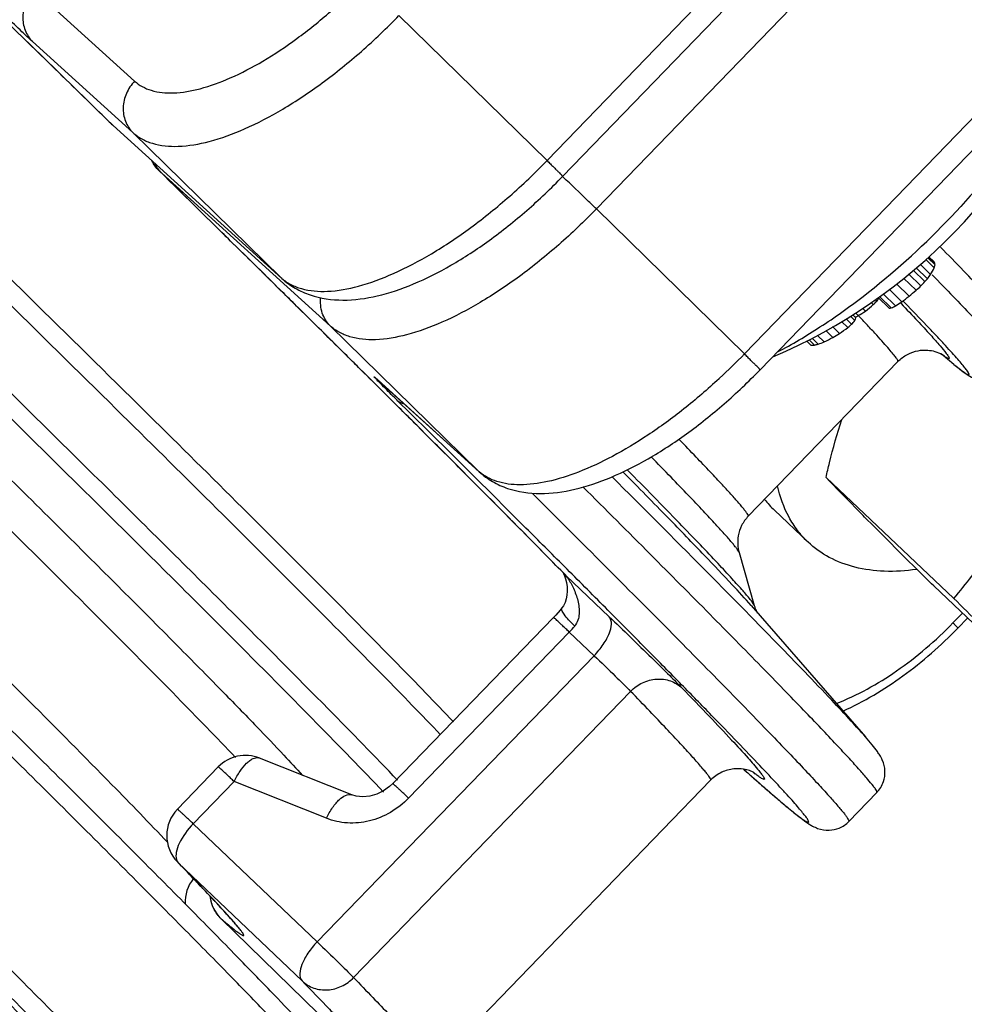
# Model space of a CAD drawing. Header units: millimetres. Extents: x 17 to 597, y 16 to 406.
# Tile 22 of 60: x 111 to 132, y 80 to 103. Entities that reach past the tile are written whole.
import ezdxf

# ---------------------------------------------------------------- set-up
doc = ezdxf.new("R2010")
doc.units = ezdxf.units.MM
doc.header["$LTSCALE"] = 32.67
doc.layers.get('0').update_dxf_attribs({"linetype": 'CONTINUOUS'})
doc.layers.add('AXES', color=7, linetype='CONTINUOUS')
doc.layers.add('ROUNDS', color=7, linetype='CONTINUOUS')

msp = doc.modelspace()

# ---------------------------------------------------------------- linework, layer by layer
at = {"color": 7, "linetype": 'Continuous'}
for p, q in [((131.110581, 97.124406), (131.301282, 96.937498)), ((131.153944, 97.165938), (131.318046, 97.0051)), ((131.171052, 97.182322), (131.316855, 97.039418)), ((131.17901, 97.189945), (131.297113, 97.074191)), ((130.825478, 96.885013), (131.08984, 96.625909)), ((130.891862, 96.93944), (131.145574, 96.690774)), ((130.986514, 97.017042), (131.219615, 96.788577)), ((130.606626, 96.705583), (130.889158, 96.428671)), ((130.720977, 96.799336), (130.99727, 96.528538)), ((130.284298, 96.444877), (130.565241, 96.169521)), ((130.44431, 96.572504), (130.729179, 96.2933)), ((129.962719, 96.221134), (129.999218, 96.185361)), ((130.02993, 96.267897), (130.28268, 96.020175)), ((130.045378, 96.248638), (130.0471, 96.251069)), ((130.045378, 96.248638), (130.047112, 96.251053)), ((130.061667, 96.289979), (130.327694, 96.029243)), ((130.144923, 96.347905), (130.422926, 96.07543)), ((129.677883, 96.022957), (129.743589, 95.958558)), ((129.867683, 96.155012), (129.919512, 96.104214)), ((129.300668, 95.78192), (129.427607, 95.657506)), ((129.40306, 95.841285), (129.500784, 95.745505)), ((129.454546, 95.871136), (129.523292, 95.803757)), ((129.520032, 95.91313), (129.578868, 95.855464)), ((128.994655, 95.6045), (129.15279, 95.449509)), ((129.198567, 95.722724), (129.340794, 95.583326)), ((128.535247, 95.341014), (128.670235, 95.208711)), ((128.655479, 95.407852), (128.806336, 95.259996)), ((128.841938, 95.515958), (129.001294, 95.359772)), ((128.40824, 95.281723), (128.507017, 95.184911)), ((128.462493, 95.30705), (128.584715, 95.187258)), ((130.477109, 94.813785), (127.085057, 91.306705)), ((128.847514, 92.185799), (131.744168, 89.442055)), ((128.439849, 90.720374), (127.678, 91.442006)), ((126.877163, 90.48624), (127.221881, 89.28135)), ((131.289565, 89.72548), (134.186219, 86.981736)), ((127.149657, 89.280992), (129.741825, 86.301712)), ((126.232776, 85.322826), (119.955602, 78.832785)), ((130.000619, 85.043507), (129.365278, 84.386621))]:
    msp.add_line(p, q, dxfattribs=at)
for centre, radius, start, end in [((122.709317, 106.510682), 12.599, 293.0481662, 338.9072337), ((129.304524, 97.935647), 2.23234, 329.0799075, 333.440211), ((129.559381, 96.064585), 2.009731, 29.0161817, 30.156177), ((129.994012, 97.297553), 1.355948, 344.6011033, 347.5445094), ((130.202677, 96.983594), 1.115576, 1.1046118, 2.8683144), ((127.69397, 99.600149), 4.514203, 318.7868119, 319.8722853), ((128.376866, 98.863738), 3.519591, 321.8741298, 323.8711497), ((124.612987, 103.331433), 9.32944, 312.2779232, 313.1818176), ((126.826417, 100.58641), 5.819136, 315.7866191, 317.1094894), ((125.587364, 99.452263), 5.489726, 323.4806879, 324.2981591), ((122.670765, 106.795731), 13.23779, 306.609577, 307.4986787), ((123.094834, 105.477631), 11.942996, 309.7345722, 310.7399698), ((122.176052, 105.277728), 12.004771, 309.0779738, 310.1680684), ((123.585955, 102.404959), 8.933831, 315.1488036, 315.8782897), ((130.088713, 97.099356), 1.096474, 280.1892827, 282.5889183), ((128.969471, 98.950992), 3.222016, 294.9321302, 296.8143532), ((125.400652, 103.826442), 9.235877, 302.9412532, 303.9996464), ((127.769239, 96.448031), 1.868633, 337.9164904, 339.8314061), ((123.175699, 107.462341), 13.255948, 298.5431975, 298.713703), ((123.184171, 107.446875), 13.238313, 298.713703, 298.8844432), ((122.218264, 107.799183), 14.029644, 301.64445, 302.438052), ((122.511251, 104.979376), 11.615869, 304.8733517, 306.0116253), ((123.879846, 102.062224), 8.473374, 310.1269418, 310.8990816), ((126.17119, 98.439841), 4.283181, 319.4888957, 321.0199169), ((122.661038, 107.508088), 13.703301, 296.6445271, 297.560241), ((122.037676, 107.28862), 13.812654, 300.274794, 301.0051875), ((128.435448, 98.840438), 3.656228, 271.1216022, 272.3397686), ((126.990513, 101.723552), 6.727898, 283.7068248, 284.4576957), ((125.148664, 104.760621), 10.180395, 290.2377789, 291.0563438), ((129.193649, 93.040744), 2.202982, 217.8574773, 226.5238122), ((115.173967, 82.559503), 0.852042, 141.34707, 182.9593421)]:
    msp.add_arc(centre, radius, start, end, dxfattribs=at)
for points, knots in [([(117.6441, 79.026831), (117.554693, 79.143578), (117.306952, 79.425657), (116.84121, 79.930631), (116.195631, 80.606801), (115.372837, 81.453688), (114.378328, 82.464221), (112.738618, 84.115224), (110.336372, 86.507706), (107.093025, 89.708512), (103.461048, 93.267086), (99.571845, 97.054576), (95.566192, 100.933736), (91.589181, 104.764035), (88.356129, 107.859836), (85.891495, 110.20785), (84.175871, 111.836242), (82.570711, 113.353426), (81.090568, 114.745665), (79.74885, 116.000386), (78.557638, 117.106323), (77.662963, 117.92923), (77.029888, 118.505542), (76.620539, 118.875151), (76.255541, 119.201375), (75.93548, 119.483707), (75.660613, 119.721902), (75.430573, 119.916352), (75.242965, 120.068757), (75.109052, 120.170704), (75.010952, 120.236233), (74.915575, 120.289869), (74.780645, 120.331629), (74.589377, 120.319481), (74.466172, 120.247496), (74.411704, 120.191181)], [0, 0, 0, 0, 0.007357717, 0.018762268, 0.034382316, 0.054128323, 0.077844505, 0.105323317, 0.170556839, 0.247484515, 0.333326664, 0.42497646, 0.519114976, 0.61233257, 0.701253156, 0.743086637, 0.782657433, 0.819607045, 0.85360115, 0.884331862, 0.911522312, 0.934931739, 0.94515381, 0.954358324, 0.962527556, 0.9696481, 0.975712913, 0.98072623, 0.984718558, 0.987807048, 0.989142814, 0.990618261, 0.993275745, 0.996079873, 1, 1, 1, 1]), ([(117.336884, 89.779234), (115.931353, 91.191729), (112.759944, 94.339307), (105.660631, 101.301682), (99.945774, 106.829799), (95.99339, 110.619107)], [0, 0, 0, 0, 0.200395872, 0.449351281, 1, 1, 1, 1]), ([(134.37347, 101.881092), (134.217071, 101.55061), (133.853465, 100.880647), (132.967388, 99.54293), (132.164604, 98.59303), (131.578819, 97.987381)], [0, 0, 0, 0, 0.228034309, 0.4744872, 1, 1, 1, 1]), ([(127.749259, 95.032247), (128.078708, 95.204535), (128.743725, 95.598558), (130.061221, 96.539708), (130.990366, 97.378973), (131.578819, 97.987381)], [0, 0, 0, 0, 0.229779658, 0.476863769, 1, 1, 1, 1]), ([(128.847514, 92.185799), (128.873021, 92.297283), (128.978075, 92.739226), (129.099772, 93.177366), (129.203252, 93.501135)], [0, 0, 0, 0, 0.251756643, 1, 1, 1, 1]), ([(128.43973, 90.720495), (128.354223, 90.80151), (128.194771, 90.97934), (127.929188, 91.392462), (127.803464, 91.749369), (127.749454, 91.995524)], [0, 0, 0, 0, 0.240595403, 0.485255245, 1, 1, 1, 1]), ([(129.796357, 91.213454), (129.699222, 91.311315), (129.380754, 91.633284), (129.064699, 91.957666), (128.847514, 92.185799)], [0, 0, 0, 0, 0.304469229, 1, 1, 1, 1]), ([(131.744168, 89.442055), (132.024194, 89.771337), (132.564035, 90.474595), (133.003989, 91.245884), (133.199316, 91.653618)], [0, 0, 0, 0, 0.488774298, 1, 1, 1, 1]), ([(131.289565, 89.72548), (131.15201, 89.861628), (130.6529, 90.356236), (130.155025, 90.852103), (129.796357, 91.213454)], [0, 0, 0, 0, 0.27543351, 1, 1, 1, 1]), ([(130.901247, 90.100203), (130.659186, 90.066014), (130.189159, 90.035906), (129.514185, 90.122866), (128.918616, 90.344926), (128.583679, 90.58411), (128.43973, 90.720495)], [0, 0, 0, 0, 0.279719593, 0.535759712, 0.773103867, 1, 1, 1, 1]), ([(120.401578, 86.643007), (119.984042, 87.086217), (118.966306, 88.135534), (117.938403, 89.174735), (117.336884, 89.779234)], [0, 0, 0, 0, 0.416577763, 1, 1, 1, 1]), ([(133.237376, 87.954081), (133.128118, 88.064158), (132.632138, 88.561909), (132.13335, 89.056853), (131.744168, 89.442055)], [0, 0, 0, 0, 0.220720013, 1, 1, 1, 1])]:
    msp.add_open_spline(points, degree=3, knots=knots, dxfattribs=at)
at = {"color": 9, "linetype": 'Continuous'}
for points, knots in [([(117.610756, 78.468292), (117.57549, 78.514343), (117.487245, 78.620991), (117.246359, 78.895852), (116.823867, 79.351789), (116.17576, 80.031609), (115.345805, 80.885567), (114.341679, 81.906061), (112.684812, 83.5744), (110.256673, 85.992851), (106.977552, 89.229151), (103.304456, 92.828244), (99.3699, 96.660159), (95.315821, 100.586509), (91.28854, 104.465562), (88.013002, 107.602381), (85.514448, 109.98303), (83.773863, 111.635376), (82.144329, 113.17589), (80.640593, 114.59065), (79.276275, 115.866885), (78.063729, 116.993068), (77.152226, 117.831902), (76.506652, 118.420031), (76.088854, 118.79762), (75.716239, 119.131054), (75.38965, 119.419597), (75.109877, 119.662607), (74.87748, 119.859643), (74.693338, 120.010234), (74.56884, 120.105829), (74.493775, 120.157897), (74.45513, 120.180545), (74.431257, 120.19256), (74.414825, 120.194411), (74.411703, 120.191182)], [0, 0, 0, 0, 0.00289633, 0.006908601, 0.018249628, 0.033929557, 0.053809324, 0.077710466, 0.105417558, 0.171216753, 0.248834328, 0.33547003, 0.427997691, 0.523078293, 0.617280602, 0.70720511, 0.749539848, 0.789606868, 0.827043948, 0.861512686, 0.89270158, 0.92032888, 0.944145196, 0.954555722, 0.963935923, 0.972264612, 0.979523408, 0.985696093, 0.990769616, 0.994733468, 0.997581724, 0.998587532, 0.999316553, 0.999775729, 1, 1, 1, 1]), ([(115.219452, 75.995895), (115.184185, 76.041946), (115.09594, 76.148595), (114.855054, 76.423456), (114.432562, 76.879393), (113.784456, 77.559213), (112.9545, 78.41317), (111.950375, 79.433665), (110.293507, 81.102003), (107.865368, 83.520455), (104.586247, 86.756755), (100.913152, 90.355848), (96.978595, 94.187762), (92.924516, 98.114112), (88.897235, 101.993165), (85.621698, 105.129984), (83.123144, 107.510634), (81.382558, 109.162979), (79.753024, 110.703494), (78.249288, 112.118254), (76.88497, 113.394488), (75.672424, 114.520671), (74.760922, 115.359505), (74.115347, 115.947635), (73.69755, 116.325224), (73.324935, 116.658657), (72.998345, 116.9472), (72.718572, 117.190211), (72.486175, 117.387247), (72.302033, 117.537838), (72.177535, 117.633432), (72.102471, 117.685501), (72.063825, 117.708149), (72.039953, 117.720163), (72.02352, 117.722015), (72.020399, 117.718786)], [0, 0, 0, 0, 0.00289633, 0.006908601, 0.018249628, 0.033929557, 0.053809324, 0.077710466, 0.105417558, 0.171216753, 0.248834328, 0.33547003, 0.427997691, 0.523078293, 0.617280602, 0.70720511, 0.749539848, 0.789606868, 0.827043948, 0.861512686, 0.89270158, 0.92032888, 0.944145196, 0.954555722, 0.963935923, 0.972264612, 0.979523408, 0.985696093, 0.990769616, 0.994733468, 0.997581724, 0.998587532, 0.999316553, 0.999775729, 1, 1, 1, 1]), ([(114.612492, 75.983942), (114.532716, 76.088113), (114.304706, 76.347582), (113.871758, 76.818308), (113.263335, 77.456639), (112.486122, 78.258028), (111.545734, 79.214992), (109.993279, 80.780316), (107.714618, 83.052506), (104.630462, 86.099705), (101.162904, 89.501006), (97.429978, 93.140533), (93.558718, 96.894269), (89.680941, 100.634375), (85.928722, 104.233514), (82.429868, 107.569161), (79.725192, 110.129051), (77.775873, 111.960134), (76.507061, 113.144924), (75.382114, 114.187689), (74.410631, 115.079528), (73.601086, 115.813098), (72.960255, 116.381931), (72.533227, 116.749632), (72.27833, 116.955875), (72.180572, 117.029996), (72.138674, 117.058914)], [0, 0, 0, 0, 0.006660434, 0.01751355, 0.032474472, 0.05141827, 0.074184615, 0.100580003, 0.163329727, 0.23753298, 0.320664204, 0.409893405, 0.502182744, 0.594390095, 0.683376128, 0.766111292, 0.839779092, 0.872414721, 0.9018723, 0.927900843, 0.950278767, 0.968815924, 0.983355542, 0.993776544, 0.997415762, 1, 1, 1, 1]), ([(75.298922, 114.014466), (75.402568, 113.93497), (75.654739, 113.724431), (76.100873, 113.335909), (76.687683, 112.810237), (77.410621, 112.152098), (78.26354, 111.366447), (79.641908, 110.085801), (81.628031, 108.221164), (84.278756, 105.710394), (87.225015, 102.900037), (90.37098, 99.881419), (93.614311, 96.752619), (96.849554, 93.615351), (99.971534, 90.571621), (102.87881, 87.720446), (105.476904, 85.154567), (107.40706, 83.231383), (108.733257, 81.896179), (109.547161, 81.069679), (110.229304, 80.368827), (110.774523, 79.799599), (111.177993, 79.366386), (111.397015, 79.121182), (111.480029, 79.020148)], [0, 0, 0, 0, 0.007783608, 0.019565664, 0.035255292, 0.054726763, 0.077822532, 0.10435511, 0.166841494, 0.240156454, 0.321917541, 0.409467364, 0.499960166, 0.590454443, 0.678008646, 0.759776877, 0.833101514, 0.895599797, 0.922139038, 0.945241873, 0.964720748, 0.980418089, 0.992207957, 1, 1, 1, 1]), ([(117.047788, 89.474637), (115.62603, 90.901313), (112.437178, 94.06407), (105.335666, 101.026302), (99.635154, 106.54043), (95.698642, 110.315065)], [0, 0, 0, 0, 0.202527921, 0.451605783, 1, 1, 1, 1]), ([(119.137747, 85.319443), (118.619742, 85.862667), (117.370696, 87.1404), (115.204361, 89.317765), (112.501948, 92.001375), (108.127812, 96.308721), (102.155864, 102.129381), (97.224602, 106.886278), (94.709077, 109.298348)], [0, 0, 0, 0, 0.065781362, 0.156582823, 0.269174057, 0.399544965, 0.694576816, 1, 1, 1, 1]), ([(118.818828, 85.050775), (118.324062, 85.573123), (117.112448, 86.815823), (114.990718, 88.95166), (112.310799, 91.614983), (109.171921, 94.707564), (105.689555, 98.114715), (100.745448, 102.923061), (96.96506, 106.569648), (94.430085, 109.000153)], [0, 0, 0, 0, 0.063142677, 0.152310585, 0.264216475, 0.39472933, 0.539029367, 0.691786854, 1, 1, 1, 1]), ([(93.906399, 108.141038), (96.442425, 105.711224), (100.217127, 102.070127), (105.130362, 97.287855), (108.532096, 93.954321), (111.514019, 91.00819), (113.670452, 88.854837), (115.084943, 87.42198), (115.887233, 86.598901), (116.501222, 85.956172), (116.843992, 85.586118), (116.980849, 85.430917)], [0, 0, 0, 0, 0.325421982, 0.485936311, 0.635279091, 0.766718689, 0.874331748, 0.917640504, 0.9532725, 0.980827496, 1, 1, 1, 1]), ([(93.757601, 107.152443), (96.016893, 104.986565), (99.386783, 101.736222), (103.794165, 97.450042), (106.898457, 94.412822), (109.694339, 91.658066), (112.077666, 89.289254), (113.959027, 87.394839), (115.030873, 86.294919), (115.466839, 85.83391)], [0, 0, 0, 0, 0.308575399, 0.461610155, 0.60614171, 0.736763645, 0.848590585, 0.937441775, 1, 1, 1, 1]), ([(91.909832, 105.536105), (94.227348, 103.315031), (97.683592, 99.981693), (102.200183, 95.588808), (105.371605, 92.485025), (108.211364, 89.685448), (110.608224, 87.300988), (112.467172, 85.425164), (113.511604, 84.349696), (113.926295, 83.906438)], [0, 0, 0, 0, 0.312000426, 0.466709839, 0.612392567, 0.743309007, 0.85430216, 0.941001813, 1, 1, 1, 1]), ([(120.112273, 86.35164), (119.681678, 86.802994), (118.663765, 87.847605), (117.636977, 88.88341), (117.047788, 89.474637)], [0, 0, 0, 0, 0.427707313, 1, 1, 1, 1])]:
    msp.add_open_spline(points, degree=3, knots=knots, dxfattribs=at)
at = {"layer": 'AXES', "color": 9, "linetype": 'Continuous'}
for p, q in [((131.228666, 96.804371), (131.232161, 96.800777)), ((131.252589, 96.781555), (131.256115, 96.777932)), ((130.532388, 96.147581), (130.550131, 96.129156)), ((130.534565, 96.145498), (130.550131, 96.129156)), ((130.593527, 96.190706), (130.590387, 96.19394)), ((130.598769, 96.185698), (130.595928, 96.188645)), ((130.644392, 96.13833), (130.598769, 96.185698)), ((129.579051, 95.855636), (129.565566, 95.870007)), ((129.598018, 95.837462), (129.583533, 95.852793))]:
    msp.add_line(p, q, dxfattribs=at)
at = {"layer": 'AXES', "color": 7, "linetype": 'Continuous'}
msp.add_line((131.745662, 94.750323), (131.454345, 94.987197), dxfattribs=at)
at = {"layer": 'AXES', "color": 9, "linetype": 'Continuous'}
for points, knots in [([(133.647844, 94.9995), (133.652079, 95.003879), (133.644943, 95.027705), (133.625036, 95.060233), (133.585999, 95.116158), (133.529597, 95.187278), (133.454452, 95.277537), (133.318791, 95.433857), (133.102655, 95.672923), (132.788083, 96.010902), (132.401996, 96.417671), (131.945743, 96.891745), (131.617491, 97.229265), (131.441978, 97.40904)], [0, 0, 0, 0, 0.005581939, 0.018097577, 0.03827437, 0.066237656, 0.102009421, 0.145577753, 0.256000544, 0.397173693, 0.568639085, 0.76980889, 1, 1, 1, 1]), ([(131.256115, 96.777932), (131.415153, 96.614474), (131.712459, 96.30768), (132.125463, 95.876801), (132.474599, 95.507227), (132.758768, 95.200185), (132.953776, 94.982952), (133.076005, 94.840816), (133.143587, 94.758712), (133.194308, 94.693885), (133.229095, 94.64293), (133.247088, 94.61288), (133.252823, 94.591084), (133.248892, 94.587019)], [0, 0, 0, 0, 0.23042875, 0.431649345, 0.603048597, 0.744098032, 0.854384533, 0.89789551, 0.933622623, 0.961558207, 0.98173301, 0.994286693, 1, 1, 1, 1]), ([(130.550131, 96.129156), (130.674375, 95.998687), (130.897858, 95.762307), (131.1932, 95.443021), (131.411669, 95.197822), (131.52975, 95.05743), (131.574222, 94.998648)], [0, 0, 0, 0, 0.354229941, 0.639597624, 0.855076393, 1, 1, 1, 1]), ([(131.745659, 94.750326), (131.785051, 94.718296), (131.855332, 94.662049), (131.93922, 94.598418), (131.994087, 94.559972), (132.025362, 94.539833), (132.050434, 94.525219), (132.06905, 94.51746), (132.082649, 94.512915), (132.092675, 94.519302), (132.089878, 94.532733), (132.078603, 94.558822), (132.045532, 94.607808), (131.988271, 94.682673), (131.905336, 94.782532), (131.797891, 94.906333), (131.665481, 95.054248), (131.508416, 95.22595), (131.326805, 95.42127), (131.03705, 95.728948), (130.806353, 95.970076), (130.644392, 96.13833)], [0, 0, 0, 0, 0.058609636, 0.103900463, 0.121551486, 0.135886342, 0.146935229, 0.154770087, 0.159614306, 0.162509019, 0.166530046, 0.173371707, 0.196650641, 0.23315479, 0.282982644, 0.346119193, 0.42251918, 0.512103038, 0.614766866, 0.730399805, 1, 1, 1, 1]), ([(130.477104, 94.813789), (130.479311, 94.816071), (130.479223, 94.826658), (130.466614, 94.853986), (130.430922, 94.907567), (130.36521, 94.991258), (130.269455, 95.105072), (130.143888, 95.247635), (129.988468, 95.419156), (129.803441, 95.619175), (129.669728, 95.761538), (129.598018, 95.837462)], [0, 0, 0, 0, 0.007024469, 0.020105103, 0.068348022, 0.147146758, 0.256701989, 0.396966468, 0.567762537, 0.768873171, 1, 1, 1, 1]), ([(131.574222, 94.998648), (131.585624, 94.983577), (131.604791, 94.957366), (131.624988, 94.926005), (131.634874, 94.906316), (131.638378, 94.896122), (131.639676, 94.888247), (131.634942, 94.87969), (131.616003, 94.88367), (131.592258, 94.89551), (131.553766, 94.918844), (131.525754, 94.938453), (131.509544, 94.950064)], [0, 0, 0, 0, 0.202014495, 0.34695795, 0.398466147, 0.436595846, 0.462711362, 0.481083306, 0.530966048, 0.630910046, 0.786854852, 1, 1, 1, 1])]:
    msp.add_open_spline(points, degree=3, knots=knots, dxfattribs=at)
at = {"layer": 'AXES', "color": 7, "linetype": 'Continuous'}
for points, knots in [([(130.477109, 94.813785), (130.539985, 94.878793), (130.684047, 94.986648), (130.923626, 95.068893), (131.137345, 95.079529), (131.322386, 95.045997), (131.43063, 95.003966), (131.483347, 94.971007)], [0, 0, 0, 0, 0.248555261, 0.484683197, 0.686239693, 0.829132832, 1, 1, 1, 1]), ([(131.745662, 94.750323), (131.803356, 94.703412), (131.912517, 94.616619), (132.104288, 94.476014), (132.367833, 94.336474), (132.702727, 94.303476), (133.018874, 94.398675), (133.179482, 94.515255), (133.248892, 94.587019)], [0, 0, 0, 0, 0.13207131, 0.247613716, 0.42238653, 0.655957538, 0.822674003, 1, 1, 1, 1])]:
    msp.add_open_spline(points, degree=3, knots=knots, dxfattribs=at)
at = {"layer": 'ROUNDS', "color": 9, "linetype": 'Continuous'}
for p, q in [((122.52374, 99.369944), (142.550916, 120.076263)), ((143.669328, 118.980095), (123.642152, 98.273776)), ((147.024565, 115.691592), (126.997389, 94.985272)), ((110.902544, 103.234254), (113.177042, 101.171471)), ((122.52374, 99.369944), (119.168503, 102.658447)), ((110.898173, 101.912253), (110.572212, 102.230392)), ((110.863924, 102.068071), (113.138422, 100.005288)), ((112.597681, 100.250579), (112.60151, 100.246981)), ((112.60151, 100.246981), (112.597754, 100.250653)), ((112.60151, 100.246981), (112.618547, 100.230822)), ((112.60151, 100.246981), (112.626593, 100.224046)), ((112.626593, 100.224046), (112.650671, 100.202097)), ((112.650671, 100.202097), (112.673738, 100.181139)), ((112.673738, 100.181139), (112.694183, 100.162597)), ((112.673738, 100.181139), (112.693824, 100.162201)), ((116.493659, 96.716784), (113.138422, 100.005288)), ((113.729131, 99.141787), (113.724657, 99.146018)), ((117.612071, 95.620616), (113.792151, 99.084971)), ((123.642152, 98.273776), (126.997389, 94.985272)), ((115.515881, 97.385493), (115.353146, 97.545734)), ((116.493659, 96.716784), (116.513744, 96.697846)), ((117.150168, 95.772728), (116.848348, 96.071087)), ((117.612071, 95.620616), (120.967308, 92.332113)), ((118.577592, 94.358045), (118.252651, 94.680654)), ((126.435379, 94.434842), (126.423284, 94.42423)), ((126.435379, 94.434842), (126.423505, 94.423842)), ((118.646392, 94.289692), (118.577592, 94.358045)), ((120.967308, 92.332113), (118.692811, 94.394895)), ((118.712896, 94.375957), (118.692811, 94.394895)), ((119.862301, 93.078687), (119.572009, 93.368361)), ((120.987394, 92.313175), (120.967308, 92.332113)), ((121.011742, 91.927576), (120.820078, 92.120029)), ((122.974392, 90.110977), (122.912052, 90.173386)), ((122.957359, 89.957145), (122.939524, 89.974776)), ((122.957359, 89.957145), (122.939788, 89.975036)), ((122.965225, 90.119371), (122.960686, 90.123912)), ((122.97885, 90.106513), (122.974392, 90.110977)), ((123.037087, 90.048195), (122.97885, 90.106513)), ((123.930122, 89.029341), (122.957359, 89.957145)), ((131.725709, 88.888043), (131.939889, 89.109486)), ((123.029605, 88.680724), (119.386505, 84.914082)), ((123.591225, 88.14506), (123.029605, 88.680724)), ((117.314051, 81.65502), (123.591225, 88.14506)), ((118.141441, 80.846108), (124.418616, 87.336149)), ((115.432306, 85.291405), (114.505799, 84.33348)), ((117.523869, 84.457368), (115.432306, 85.291405)), ((127.153845, 85.416404), (127.164076, 85.407487)), ((127.153845, 85.416404), (127.165456, 85.406139)), ((114.505799, 84.33348), (117.314051, 81.65502)), ((114.146626, 83.469344), (114.166902, 83.4492)), ((114.166902, 83.4492), (116.975153, 80.770739)), ((114.515029, 83.086322), (114.504523, 83.097272)), ((114.52949, 83.072488), (114.519262, 83.083174)), ((114.918806, 82.660508), (114.915407, 82.664134)), ((114.934109, 82.645835), (114.93068, 82.649492)), ((115.137945, 82.180295), (115.140324, 82.178113))]:
    msp.add_line(p, q, dxfattribs=at)
at = {"layer": 'ROUNDS', "color": 7, "linetype": 'Continuous'}
for p, q in [((122.878291, 99.01113), (142.905467, 119.71745)), ((147.379116, 115.332778), (127.35194, 94.626458)), ((112.693824, 100.162201), (116.513744, 96.697846)), ((120.987394, 92.313175), (118.694393, 94.392631)), ((122.88743, 90.027787), (122.898725, 90.005557)), ((122.898725, 90.005557), (122.919316, 89.956297)), ((122.862041, 89.228527), (122.862207, 89.228735)), ((122.670369, 89.012432), (119.027269, 85.245791)), ((131.835974, 88.771241), (132.056392, 88.999133)), ((118.101331, 84.990021), (116.00979, 85.82405)), ((115.07307, 85.623114), (114.146563, 84.665188)), ((118.121755, 79.272591), (115.137944, 82.180296))]:
    msp.add_line(p, q, dxfattribs=at)
for points in [[(118.675948, 94.408891), (118.675827, 94.408985), (118.681735, 94.403854), (118.694393, 94.392631)], [(122.919316, 89.956297), (122.941772, 89.888874), (122.96251, 89.804341), (122.977114, 89.707001), (122.981688, 89.607958), (122.975748, 89.516056), (122.959994, 89.431044), (122.933868, 89.351086), (122.895194, 89.275085), (122.862041, 89.228527)], [(122.862207, 89.228735), (122.821207, 89.179197), (122.721715, 89.066706), (122.670369, 89.012432)], [(119.02727, 85.245791), (118.952753, 85.175927), (118.818532, 85.079211), (118.668681, 85.005051), (118.510086, 84.958712), (118.351454, 84.943414), (118.201731, 84.959446), (118.101329, 84.990022)]]:
    msp.add_lwpolyline(points, dxfattribs=at)
for centre, radius, start, end in [((113.199336, 100.86508), 0.86, 225.6052063, 227.519707), ((126.561505, 115.450722), 20.641013, 227.5071846, 227.7899312), ((114.326958, 99.759886), 0.86, 207.0520138, 225.537404), ((115.691235, 85.025224), 0.86, 68.2553105, 135.9548487), ((179.639383, 144.715589), 79.19114, 228.32047662, 228.50076312), ((114.764728, 84.067299), 0.86, 135.9544369, 224.0508471), ((47.477463, 18.939815), 92.783821, 43.74524558, 44.06568314), ((115.73815, 82.796212), 0.86, 186.6665629, 225.7402196)]:
    msp.add_arc(centre, radius, start, end, dxfattribs=at)
at = {"layer": 'ROUNDS', "color": 9, "linetype": 'Continuous'}
for centre, radius, start, end in [((114.251059, 99.675477), 0.746481, 225.1648113, 225.6383821), ((104.458778, 88.795975), 13.891554, 47.7881422, 48.1381063), ((114.834838, 90.33829), 11.825365, 47.0510314, 47.1718761), ((117.186153, 97.480368), 1.030829, 227.7951427, 229.2817537), ((116.579859, 105.059854), 14.49214, 312.8483004, 315.9587888), ((127.081477, 102.492512), 11.675252, 224.254509, 224.4723268), ((-255.173442, -282.570123), 530.814315, 44.90052074, 45.04679212), ((121.659802, 93.095697), 1.030829, 227.7951427, 229.2817537), ((123.483656, 90.421444), 0.711856, 214.9014294, 226.1337016), ((123.337261, 90.30893), 0.529875, 214.830704, 219.9890476), ((123.346605, 90.317039), 0.542245, 220.0109618, 228.92757), ((122.839545, 89.842769), 0.164202, 33.9686222, 44.1515848), ((121.434619, 90.224788), 2.219936, 315.9293846, 320.6314818), ((115.95816, 85.694596), 0.139361, 68.2089248, 76.9424875), ((177.891492, 142.78706), 76.587865, 228.35241284, 228.5109942), ((129.961449, 89.050134), 4.500262, 232.1860382, 232.8274358), ((114.284104, 83.562993), 0.163356, 214.7520473, 224.1546618), ((41.003882, 12.657362), 101.805264, 43.86532877, 44.05632595), ((53.107606, 24.291043), 85.017093, 43.75158668, 43.86527733), ((74.062178, 44.289661), 56.050968, 43.1864028, 43.782344), ((118.17931, 85.446966), 4.456288, 231.7793965, 232.3836104)]:
    msp.add_arc(centre, radius, start, end, dxfattribs=at)
at = {"layer": 'ROUNDS', "color": 7, "linetype": 'Continuous'}
for points, knots in [([(112.597681, 100.250579), (111.549905, 101.276451), (107.21626, 105.507494), (102.862531, 109.717966), (99.551632, 112.897267)], [0, 0, 0, 0, 0.242112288, 1, 1, 1, 1]), ([(118.644919, 94.290917), (118.267934, 94.665507), (116.631837, 96.287913), (114.989998, 97.904521), (113.724657, 99.146018)], [0, 0, 0, 0, 0.230649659, 1, 1, 1, 1]), ([(116.513744, 96.697846), (116.606369, 96.613844), (116.81009, 96.465814), (117.268214, 96.260687), (117.911013, 96.171248), (118.708315, 96.282795), (119.531454, 96.563885), (120.37853, 96.99374), (121.236629, 97.556352), (122.08262, 98.232859), (122.618176, 98.742195), (122.878291, 99.01113)], [0, 0, 0, 0, 0.051103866, 0.101989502, 0.203917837, 0.311112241, 0.428454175, 0.557857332, 0.698367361, 0.847089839, 1, 1, 1, 1]), ([(120.987394, 92.313175), (121.080018, 92.229172), (121.283739, 92.081143), (121.741864, 91.876015), (122.384662, 91.786576), (123.181965, 91.898123), (124.005103, 92.179213), (124.852179, 92.609068), (125.710279, 93.171681), (126.556269, 93.848187), (127.091826, 94.357523), (127.35194, 94.626458)], [0, 0, 0, 0, 0.051103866, 0.101989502, 0.203917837, 0.311112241, 0.428454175, 0.557857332, 0.698367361, 0.847089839, 1, 1, 1, 1]), ([(122.939525, 89.974775), (122.312237, 90.616818), (120.884606, 92.059473), (119.447894, 93.493042), (118.644919, 94.290917)], [0, 0, 0, 0, 0.442263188, 1, 1, 1, 1]), ([(127.085057, 91.306705), (127.024819, 91.244424), (126.925167, 91.103445), (126.832228, 90.82146), (126.842965, 90.605773), (126.877163, 90.48624)], [0, 0, 0, 0, 0.295018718, 0.576675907, 1, 1, 1, 1]), ([(127.221881, 89.28135), (127.228063, 89.259742), (127.246417, 89.204411), (127.270842, 89.151216), (127.288484, 89.120094)], [0, 0, 0, 0, 0.385834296, 1, 1, 1, 1]), ([(129.229909, 86.887412), (129.707367, 87.105952), (130.637888, 87.662757), (131.452681, 88.37495), (131.835974, 88.771241)], [0, 0, 0, 0, 0.487816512, 1, 1, 1, 1]), ([(130.000619, 85.043507), (130.067137, 85.112281), (130.161971, 85.268428), (130.199801, 85.533784), (130.148652, 85.741885), (130.071755, 85.882879), (129.994422, 85.996761), (129.886147, 86.133705), (129.793424, 86.242407), (129.741825, 86.301712)], [0, 0, 0, 0, 0.199834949, 0.366860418, 0.548525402, 0.635648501, 0.701589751, 0.835816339, 1, 1, 1, 1]), ([(127.230276, 85.483481), (127.23552, 85.480053), (127.198023, 85.502796), (127.175955, 85.5115), (127.113428, 85.538634), (127.048259, 85.557571), (126.930647, 85.582947), (126.735231, 85.588046), (126.469165, 85.514723), (126.304331, 85.396808), (126.232776, 85.322826)], [0, 0, 0, 0, 0.017376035, 0.053199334, 0.122531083, 0.176836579, 0.248902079, 0.452345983, 0.71454307, 1, 1, 1, 1]), ([(127.166536, 85.404233), (127.26749, 85.314933), (127.456885, 85.148349), (127.72336, 84.91762), (127.953171, 84.722843), (128.14792, 84.562742), (128.313008, 84.433479), (128.440164, 84.342179), (128.552085, 84.27461), (128.69895, 84.206337), (128.90973, 84.171634), (129.162256, 84.22702), (129.303585, 84.322835), (129.365278, 84.386621)], [0, 0, 0, 0, 0.151653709, 0.283803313, 0.396600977, 0.490607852, 0.567446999, 0.63251465, 0.666584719, 0.714413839, 0.814261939, 0.900151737, 1, 1, 1, 1]), ([(115.507136, 82.001538), (115.511204, 81.99549), (115.483851, 82.032553), (115.47068, 82.047359), (115.41752, 82.112323), (115.342579, 82.19775), (115.22458, 82.330067), (115.08182, 82.485779), (114.912335, 82.667862), (114.717979, 82.873871), (114.579683, 83.018976), (114.506476, 83.095477)], [0, 0, 0, 0, 0.014744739, 0.040008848, 0.074104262, 0.165076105, 0.28329596, 0.426814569, 0.59455235, 0.785796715, 1, 1, 1, 1])]:
    msp.add_open_spline(points, degree=3, knots=knots, dxfattribs=at)
at = {"layer": 'ROUNDS', "color": 9, "linetype": 'Continuous'}
for points, knots in [([(110.863924, 102.068071), (110.782945, 102.141506), (110.589636, 102.323374), (110.137599, 102.753302), (109.767888, 103.111178), (109.510983, 103.361166)], [0, 0, 0, 0, 0.175230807, 0.425406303, 1, 1, 1, 1]), ([(113.177042, 101.171471), (113.22927, 101.124104), (113.348669, 101.039681), (113.640143, 100.920345), (114.094026, 100.881718), (114.702955, 100.990471), (115.385586, 101.242073), (116.118896, 101.628492), (116.877121, 102.135925), (117.631852, 102.745854), (118.111918, 103.203916), (118.345683, 103.445608)], [0, 0, 0, 0, 0.035138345, 0.072093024, 0.155845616, 0.257558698, 0.378464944, 0.51696482, 0.669749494, 0.832430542, 1, 1, 1, 1]), ([(110.902544, 103.234254), (110.824952, 103.15403), (110.698533, 102.966273), (110.622731, 102.641468), (110.673225, 102.320091), (110.790806, 102.139734), (110.863924, 102.068071)], [0, 0, 0, 0, 0.260454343, 0.515213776, 0.761078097, 1, 1, 1, 1]), ([(113.138422, 100.005288), (113.199358, 99.950023), (113.338653, 99.851523), (113.678713, 99.712314), (114.208236, 99.667232), (114.918652, 99.79413), (115.71506, 100.087649), (116.570579, 100.538483), (117.455184, 101.130479), (118.335699, 101.842069), (118.895779, 102.376475), (119.168503, 102.658447)], [0, 0, 0, 0, 0.035140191, 0.072092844, 0.155845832, 0.257559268, 0.378464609, 0.516965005, 0.669748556, 0.832431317, 1, 1, 1, 1]), ([(112.597815, 100.250599), (112.458038, 100.387453), (111.891794, 100.941647), (111.325139, 101.495423), (110.898173, 101.912253)], [0, 0, 0, 0, 0.246894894, 1, 1, 1, 1]), ([(113.177042, 101.171471), (113.099449, 101.091247), (112.973031, 100.90349), (112.897228, 100.578685), (112.947723, 100.257308), (113.065304, 100.076951), (113.138422, 100.005288)], [0, 0, 0, 0, 0.26045435, 0.51521379, 0.76107811, 1, 1, 1, 1]), ([(116.513702, 96.699076), (116.575845, 96.645588), (116.717281, 96.550773), (117.060112, 96.418715), (117.590093, 96.380902), (118.299148, 96.513056), (119.092407, 96.809455), (119.943264, 97.260734), (120.822178, 97.850945), (121.696608, 98.558841), (122.252862, 99.08988), (122.52374, 99.369944)], [0, 0, 0, 0, 0.035156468, 0.072247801, 0.156457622, 0.258579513, 0.37968933, 0.518150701, 0.670674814, 0.832936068, 1, 1, 1, 1]), ([(122.52374, 99.369944), (122.549438, 99.344757), (122.598547, 99.296508), (122.668151, 99.227728), (122.729445, 99.166733), (122.781127, 99.114806), (122.817701, 99.077603), (122.841273, 99.053142), (122.854782, 99.038984), (122.864809, 99.027964), (122.872837, 99.019418), (122.875737, 99.0149), (122.878842, 99.0117), (122.878291, 99.01113)], [0, 0, 0, 0, 0.213891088, 0.409232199, 0.581682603, 0.727862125, 0.844827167, 0.891558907, 0.930147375, 0.960380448, 0.982112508, 0.995285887, 1, 1, 1, 1]), ([(115.353146, 97.545734), (115.220434, 97.676388), (114.679439, 98.208755), (114.137976, 98.740646), (113.729131, 99.141787)], [0, 0, 0, 0, 0.245364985, 1, 1, 1, 1]), ([(123.642152, 98.273776), (123.575833, 98.338776), (123.327428, 98.580547), (123.077776, 98.821089), (122.892012, 98.993995)], [0, 0, 0, 0, 0.267889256, 1, 1, 1, 1]), ([(123.642152, 98.273776), (123.369428, 97.991804), (122.809348, 97.457397), (121.928833, 96.745808), (121.044228, 96.153811), (120.188709, 95.702977), (119.392302, 95.409458), (118.681886, 95.282561), (118.152362, 95.327643), (117.812302, 95.466852), (117.673007, 95.565352), (117.612071, 95.620616)], [0, 0, 0, 0, 0.167568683, 0.330251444, 0.483034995, 0.621535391, 0.742440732, 0.844154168, 0.927907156, 0.964859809, 1, 1, 1, 1]), ([(116.848348, 96.071087), (116.739607, 96.178535), (116.295727, 96.61695), (115.851471, 97.054984), (115.515881, 97.385493)], [0, 0, 0, 0, 0.245029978, 1, 1, 1, 1]), ([(117.612071, 95.620616), (117.529969, 95.701085), (117.402013, 95.909213), (117.383035, 96.1513), (117.398241, 96.269294)], [0, 0, 0, 0, 0.491430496, 1, 1, 1, 1]), ([(118.252651, 94.680654), (118.162813, 94.769798), (117.795552, 95.134058), (117.427972, 95.497997), (117.150168, 95.772728)], [0, 0, 0, 0, 0.244670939, 1, 1, 1, 1]), ([(127.351941, 94.626458), (127.352492, 94.627028), (127.349387, 94.630229), (127.346487, 94.634747), (127.338458, 94.643293), (127.328431, 94.654312), (127.314922, 94.668471), (127.291351, 94.692931), (127.254776, 94.730134), (127.203094, 94.782062), (127.141801, 94.843056), (127.072197, 94.911837), (127.023087, 94.960085), (126.997389, 94.985272)], [0, 0, 0, 0, 0.004714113, 0.017887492, 0.039619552, 0.069852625, 0.108441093, 0.155172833, 0.272137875, 0.418317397, 0.590767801, 0.786108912, 1, 1, 1, 1]), ([(118.633901, 94.434402), (118.627984, 94.440891), (118.619584, 94.449127), (118.612796, 94.459606), (118.608807, 94.462835), (118.609752, 94.466383), (118.614349, 94.462135), (118.619388, 94.459329), (118.624497, 94.454874), (118.627389, 94.452489)], [0, 0, 0, 0, 0.426066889, 0.554610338, 0.625495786, 0.644782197, 0.700575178, 0.81812885, 1, 1, 1, 1]), ([(118.627389, 94.452489), (118.631352, 94.449222), (118.65351, 94.430424), (118.675092, 94.410963), (118.692811, 94.394895)], [0, 0, 0, 0, 0.176765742, 1, 1, 1, 1]), ([(118.719112, 94.344974), (118.710241, 94.354081), (118.681584, 94.383646), (118.653078, 94.41337), (118.633901, 94.434402)], [0, 0, 0, 0, 0.308763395, 1, 1, 1, 1]), ([(119.572009, 93.368361), (119.496749, 93.443413), (119.188422, 93.750737), (118.879804, 94.057769), (118.646392, 94.289692)], [0, 0, 0, 0, 0.244152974, 1, 1, 1, 1]), ([(119.145746, 93.918031), (119.107231, 93.956116), (118.974818, 94.087303), (118.842773, 94.218873), (118.750147, 94.313242)], [0, 0, 0, 0, 0.290589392, 1, 1, 1, 1]), ([(126.423505, 94.423842), (126.165857, 94.185432), (125.644449, 93.737194), (124.837349, 93.146532), (124.040624, 92.664514), (123.278686, 92.305707), (122.573788, 92.080364), (121.944157, 91.995853), (121.402966, 92.058048), (121.102933, 92.214921), (120.987351, 92.314404)], [0, 0, 0, 0, 0.170056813, 0.332729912, 0.483999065, 0.620494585, 0.739840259, 0.841186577, 0.926121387, 1, 1, 1, 1]), ([(122.912052, 90.173386), (122.623842, 90.461873), (121.371387, 91.713082), (120.114627, 92.959977), (119.145746, 93.918031)], [0, 0, 0, 0, 0.230341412, 1, 1, 1, 1]), ([(119.285772, 93.85227), (119.272205, 93.854521), (119.221526, 93.866031), (119.173729, 93.89199), (119.145746, 93.918031)], [0, 0, 0, 0, 0.264574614, 1, 1, 1, 1]), ([(127.085057, 91.306705), (127.088282, 91.310038), (127.084772, 91.327429), (127.070768, 91.351867), (127.04424, 91.392286), (127.004967, 91.443749), (126.952604, 91.508685), (126.857606, 91.621006), (126.705663, 91.792457), (126.483785, 92.03466), (126.210711, 92.326189), (125.887159, 92.666222), (125.65403, 92.908346), (125.529235, 93.037397)], [0, 0, 0, 0, 0.005961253, 0.018597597, 0.038784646, 0.066687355, 0.102351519, 0.145778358, 0.255857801, 0.396709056, 0.567988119, 0.769257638, 1, 1, 1, 1]), ([(126.877162, 90.486242), (126.874232, 90.496478), (126.860422, 90.521271), (126.831275, 90.564338), (126.78702, 90.622013), (126.699776, 90.728826), (126.552502, 90.897465), (126.33075, 91.141616), (126.050522, 91.442089), (125.7127, 91.797997), (125.318194, 92.208236), (125.03573, 92.499059), (124.885287, 92.653378)], [0, 0, 0, 0, 0.010840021, 0.028496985, 0.053117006, 0.084736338, 0.168948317, 0.280985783, 0.420546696, 0.587239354, 0.780580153, 1, 1, 1, 1]), ([(129.741822, 86.301714), (129.636143, 86.423176), (129.383326, 86.702599), (128.722072, 87.409752), (127.60919, 88.561385), (125.948821, 90.248093), (124.695201, 91.505346), (124.00103, 92.198781)], [0, 0, 0, 0, 0.058682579, 0.137326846, 0.35287629, 0.642371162, 1, 1, 1, 1]), ([(127.149656, 89.280993), (127.010824, 89.440559), (126.661543, 89.821088), (126.033944, 90.482498), (125.210863, 91.331319), (124.59585, 91.957116), (124.257196, 92.300142)], [0, 0, 0, 0, 0.151746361, 0.370498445, 0.654167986, 1, 1, 1, 1]), ([(127.212176, 89.30333), (127.202975, 89.32026), (127.176113, 89.359884), (127.095629, 89.464963), (126.942746, 89.64322), (126.699074, 89.91384), (126.376461, 90.26039), (125.976426, 90.681668), (125.294404, 91.389512), (124.742222, 91.953172), (124.349248, 92.352122)], [0, 0, 0, 0, 0.013813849, 0.034218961, 0.094917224, 0.182046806, 0.295320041, 0.434323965, 0.598538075, 1, 1, 1, 1]), ([(122.941075, 89.97381), (122.797974, 90.120243), (122.157224, 90.773825), (121.51298, 91.423975), (121.011742, 91.927576)], [0, 0, 0, 0, 0.223696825, 1, 1, 1, 1]), ([(122.195015, 91.819415), (122.743113, 91.273954), (123.776415, 90.242894), (125.224348, 88.788076), (126.304981, 87.692653), (127.064042, 86.915705), (127.552119, 86.41229), (127.983621, 85.962994), (128.357486, 85.56895), (128.672841, 85.231147), (128.92891, 84.950485), (129.104127, 84.751761), (129.213568, 84.621506), (129.27382, 84.546175), (129.318993, 84.486384), (129.349335, 84.439442), (129.365451, 84.410776), (129.369069, 84.390548), (129.365275, 84.386624)], [0, 0, 0, 0, 0.224381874, 0.423573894, 0.595599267, 0.670882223, 0.738759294, 0.799061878, 0.851643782, 0.896376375, 0.933153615, 0.96189305, 0.973230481, 0.982541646, 0.989829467, 0.995106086, 0.998416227, 1, 1, 1, 1]), ([(130.000617, 85.04351), (130.004213, 85.047229), (130.001341, 85.066133), (129.986493, 85.093189), (129.958723, 85.136968), (129.895496, 85.221698), (129.779978, 85.361931), (129.598531, 85.569011), (129.361494, 85.830117), (129.069463, 86.144231), (128.72298, 86.510717), (128.322832, 86.928667), (127.869919, 87.397121), (127.16483, 88.120659), (126.159825, 89.141693), (124.811412, 90.499191), (123.848376, 91.461861), (123.337111, 91.971551)], [0, 0, 0, 0, 0.001612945, 0.004927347, 0.010194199, 0.017461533, 0.038042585, 0.066686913, 0.10334827, 0.147950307, 0.200396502, 0.260568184, 0.328329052, 0.403524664, 0.575511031, 0.774947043, 1, 1, 1, 1]), ([(127.165456, 85.406139), (127.313536, 85.275256), (127.524282, 85.09048), (127.791591, 84.861436), (127.956313, 84.72299), (128.097368, 84.607455), (128.214612, 84.514926), (128.297833, 84.452821), (128.352673, 84.415094), (128.384425, 84.394999), (128.410076, 84.38038), (128.429972, 84.371922), (128.443964, 84.367477), (128.455618, 84.371196), (128.456081, 84.384021), (128.44691, 84.408202), (128.42743, 84.439962), (128.400561, 84.478576), (128.359121, 84.533973), (128.291977, 84.617275), (128.192818, 84.73407), (128.069891, 84.873857), (127.923285, 85.03652), (127.681815, 85.299518), (127.321418, 85.683475), (126.819343, 86.208917), (126.227418, 86.820404), (125.547987, 87.515489), (124.783729, 88.291373), (123.937682, 89.144955), (123.345985, 89.738825), (123.037087, 90.048195)], [0, 0, 0, 0, 0.062301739, 0.088352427, 0.110969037, 0.130132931, 0.145828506, 0.158050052, 0.162860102, 0.166806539, 0.169897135, 0.172150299, 0.173617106, 0.174499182, 0.175478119, 0.177119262, 0.182847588, 0.186993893, 0.192004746, 0.204630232, 0.220729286, 0.240294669, 0.263311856, 0.289759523, 0.352846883, 0.429313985, 0.518860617, 0.621133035, 0.735725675, 0.862182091, 1, 1, 1, 1]), ([(122.990343, 89.908251), (123.041174, 89.833909), (123.131105, 89.667343), (123.214824, 89.442782), (123.252225, 89.24729), (123.257843, 89.096231), (123.23117, 88.946416), (123.182651, 88.85552), (123.150812, 88.816669)], [0, 0, 0, 0, 0.231512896, 0.484312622, 0.612796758, 0.741758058, 0.870872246, 1, 1, 1, 1]), ([(127.22188, 89.281351), (127.221431, 89.282918), (127.218849, 89.290518), (127.215226, 89.297717), (127.212176, 89.30333)], [0, 0, 0, 0, 0.203265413, 1, 1, 1, 1]), ([(123.150812, 88.816669), (123.102891, 88.86296), (123.019479, 88.948346), (122.930178, 89.054329), (122.882011, 89.128927), (122.859026, 89.174329), (122.850819, 89.214405), (122.86204, 89.228528)], [0, 0, 0, 0, 0.386804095, 0.691393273, 0.806583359, 0.895277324, 1, 1, 1, 1]), ([(123.029605, 88.680724), (123.004281, 88.704877), (122.955818, 88.750988), (122.886792, 88.816289), (122.825702, 88.873656), (122.77373, 88.922042), (122.732026, 88.960236), (122.703742, 88.985821), (122.687084, 89.000004), (122.678566, 89.007452), (122.674106, 89.010117), (122.670902, 89.012984), (122.670369, 89.012432)], [0, 0, 0, 0, 0.214607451, 0.410224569, 0.582653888, 0.72863252, 0.845321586, 0.93038012, 0.960509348, 0.982164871, 0.995292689, 1, 1, 1, 1]), ([(123.591225, 88.14506), (123.667966, 88.224403), (123.771141, 88.349184), (123.880183, 88.529128), (123.971911, 88.721312), (124.015967, 88.941092), (123.930122, 89.029341)], [0, 0, 0, 0, 0.333268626, 0.487828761, 0.62829391, 1, 1, 1, 1]), ([(123.930122, 89.029341), (124.252701, 88.721671), (124.712724, 88.277392), (125.262658, 87.736407), (125.493135, 87.5063), (125.584904, 87.411517)], [0, 0, 0, 0, 0.577855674, 0.828982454, 1, 1, 1, 1]), ([(129.07402, 87.058444), (129.557684, 87.247665), (130.51123, 87.777421), (131.336065, 88.485186), (131.725709, 88.888043)], [0, 0, 0, 0, 0.480969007, 1, 1, 1, 1]), ([(131.725709, 88.888043), (131.741891, 88.87174), (131.764542, 88.848819), (131.792196, 88.820289), (131.808116, 88.803735), (131.819926, 88.79084), (131.829466, 88.780878), (131.832831, 88.775578), (131.836607, 88.771913), (131.835971, 88.771244)], [0, 0, 0, 0, 0.428530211, 0.600557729, 0.742650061, 0.854087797, 0.934268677, 0.98278412, 1, 1, 1, 1]), ([(123.591225, 88.14506), (123.752515, 87.991225), (124.029339, 87.722659), (124.305356, 87.453128), (124.418616, 87.336149)], [0, 0, 0, 0, 0.577860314, 1, 1, 1, 1]), ([(124.418616, 87.336149), (124.496216, 87.41638), (124.67988, 87.548948), (125.002534, 87.635022), (125.32604, 87.594471), (125.510591, 87.482466), (125.584904, 87.411517)], [0, 0, 0, 0, 0.260039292, 0.514610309, 0.76063845, 1, 1, 1, 1]), ([(126.232776, 85.322826), (126.236498, 85.326675), (126.232188, 85.346862), (126.215841, 85.375129), (126.184765, 85.422105), (126.138894, 85.481911), (126.077748, 85.557429), (125.966879, 85.688076), (125.789641, 85.887556), (125.530932, 86.169385), (125.212624, 86.508625), (124.835598, 86.904275), (124.563986, 87.186005), (124.418616, 87.336149)], [0, 0, 0, 0, 0.005910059, 0.018526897, 0.038711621, 0.066619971, 0.102292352, 0.145734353, 0.255851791, 0.396740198, 0.568040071, 0.769317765, 1, 1, 1, 1]), ([(125.584904, 87.411517), (125.79346, 87.196112), (126.169804, 86.805089), (126.6695, 86.276548), (127.043242, 85.869172), (127.247611, 85.635889), (127.326403, 85.538353)], [0, 0, 0, 0, 0.351617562, 0.636459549, 0.852955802, 1, 1, 1, 1]), ([(115.432306, 85.291405), (115.47172, 85.372804), (115.554993, 85.519707), (115.680421, 85.678165), (115.785683, 85.768718), (115.872845, 85.822729), (115.947893, 85.840044), (115.989645, 85.830354)], [0, 0, 0, 0, 0.333285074, 0.620221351, 0.739870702, 0.842046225, 1, 1, 1, 1]), ([(115.432306, 85.291405), (115.40699, 85.315551), (115.358544, 85.361646), (115.289539, 85.426928), (115.228463, 85.484281), (115.176498, 85.532661), (115.134787, 85.570862), (115.106506, 85.59645), (115.089823, 85.610651), (115.081315, 85.618101), (115.076803, 85.620794), (115.073627, 85.623659), (115.073073, 85.623118)], [0, 0, 0, 0, 0.214533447, 0.410090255, 0.582479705, 0.728441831, 0.845138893, 0.930232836, 0.960389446, 0.982079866, 0.995249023, 1, 1, 1, 1]), ([(127.326403, 85.538353), (127.347272, 85.512519), (127.375946, 85.476145), (127.409446, 85.429907), (127.427347, 85.403004), (127.440458, 85.381093), (127.448074, 85.363983), (127.452309, 85.35159), (127.447403, 85.336913), (127.415713, 85.346385), (127.379837, 85.367106), (127.315506, 85.409259), (127.269364, 85.443737), (127.242311, 85.464239)], [0, 0, 0, 0, 0.208550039, 0.290786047, 0.358412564, 0.411578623, 0.450614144, 0.47641982, 0.492367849, 0.53592677, 0.632432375, 0.786846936, 1, 1, 1, 1]), ([(119.386505, 84.914082), (119.361183, 84.938235), (119.312723, 84.984342), (119.243701, 85.04964), (119.182614, 85.107004), (119.130642, 85.155389), (119.088937, 85.193585), (119.060654, 85.21917), (119.043992, 85.233356), (119.035475, 85.240805), (119.031005, 85.243475), (119.027807, 85.246342), (119.02727, 85.245792)], [0, 0, 0, 0, 0.214593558, 0.410199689, 0.582621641, 0.728597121, 0.845287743, 0.930352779, 0.960487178, 0.982149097, 0.995284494, 1, 1, 1, 1]), ([(117.523869, 84.457368), (117.564976, 84.542266), (117.632289, 84.661393), (117.739431, 84.801728), (117.857284, 84.92924), (118.008912, 85.026908), (118.101326, 84.990013)], [0, 0, 0, 0, 0.344019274, 0.498635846, 0.637091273, 1, 1, 1, 1]), ([(119.386505, 84.914082), (119.265375, 84.788851), (118.989223, 84.572076), (118.508047, 84.375863), (118.002495, 84.326271), (117.674358, 84.397367), (117.523869, 84.457368)], [0, 0, 0, 0, 0.258126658, 0.512462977, 0.759976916, 1, 1, 1, 1]), ([(114.505799, 84.33348), (114.480494, 84.357615), (114.432067, 84.403692), (114.363087, 84.468951), (114.302027, 84.526289), (114.250073, 84.574662), (114.208354, 84.612869), (114.180074, 84.638461), (114.163363, 84.652683), (114.154865, 84.660135), (114.150293, 84.662863), (114.14715, 84.665725), (114.146571, 84.665197)], [0, 0, 0, 0, 0.214444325, 0.409931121, 0.5822735, 0.728215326, 0.844922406, 0.930057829, 0.960247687, 0.981978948, 0.995196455, 1, 1, 1, 1]), ([(114.505799, 84.33348), (114.379489, 84.202886), (114.222479, 83.995282), (114.114451, 83.706324), (114.10877, 83.575061), (114.124404, 83.523495)], [0, 0, 0, 0, 0.590844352, 0.82476697, 1, 1, 1, 1]), ([(115.140324, 82.178113), (115.072259, 82.244374), (114.958199, 82.402467), (114.905162, 82.589924), (114.894958, 82.68493)], [0, 0, 0, 0, 0.498525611, 1, 1, 1, 1]), ([(115.5247, 81.990927), (115.448626, 82.082961), (115.253309, 82.30284), (115.053536, 82.518495), (114.934109, 82.645835)], [0, 0, 0, 0, 0.406158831, 1, 1, 1, 1]), ([(115.140324, 82.178113), (115.167198, 82.155325), (115.260288, 82.076877), (115.354271, 81.999455), (115.422245, 81.945952)], [0, 0, 0, 0, 0.289433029, 1, 1, 1, 1]), ([(115.459318, 81.917073), (115.484591, 81.897609), (115.520141, 81.870848), (115.565157, 81.839494), (115.591293, 81.822691), (115.612454, 81.810306), (115.628932, 81.803073), (115.64049, 81.798871), (115.654321, 81.802874), (115.643494, 81.832565), (115.622615, 81.864409), (115.579771, 81.92386), (115.545252, 81.966063), (115.5247, 81.990927)], [0, 0, 0, 0, 0.210646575, 0.293767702, 0.362144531, 0.415894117, 0.455296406, 0.481121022, 0.49637705, 0.537814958, 0.633161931, 0.786986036, 1, 1, 1, 1]), ([(117.314051, 81.65502), (117.23731, 81.575676), (117.134134, 81.450895), (117.025092, 81.27095), (116.933365, 81.078767), (116.889309, 80.858988), (116.975153, 80.770739)], [0, 0, 0, 0, 0.33326994, 0.4878304, 0.628295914, 1, 1, 1, 1]), ([(117.314051, 81.65502), (117.47534, 81.501184), (117.752164, 81.232618), (118.028182, 80.963087), (118.141441, 80.846108)], [0, 0, 0, 0, 0.577861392, 1, 1, 1, 1]), ([(116.975153, 80.770739), (117.049466, 80.69979), (117.234018, 80.587785), (117.557523, 80.547235), (117.880177, 80.633308), (118.063842, 80.765877), (118.141441, 80.846108)], [0, 0, 0, 0, 0.23936155, 0.485389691, 0.739960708, 1, 1, 1, 1]), ([(118.141441, 80.846108), (118.286811, 80.695965), (118.55842, 80.414238), (118.935444, 80.018591), (119.25375, 79.679351), (119.512462, 79.397521), (119.689701, 79.198039), (119.800571, 79.067391), (119.861718, 78.991872), (119.907589, 78.932066), (119.938666, 78.885089), (119.955013, 78.856823), (119.959324, 78.836634), (119.955602, 78.832785)], [0, 0, 0, 0, 0.23068155, 0.43195566, 0.603255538, 0.744145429, 0.85426391, 0.897706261, 0.933379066, 0.96128806, 0.981472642, 0.994089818, 1, 1, 1, 1]), ([(116.975153, 80.770739), (117.181968, 80.557133), (117.475755, 80.251892), (117.843559, 79.863623), (118.071232, 79.620131), (118.265757, 79.408547), (118.426841, 79.229191), (118.539503, 79.099531), (118.612398, 79.011844), (118.654827, 78.958853), (118.688805, 78.91395), (118.714285, 78.877737), (118.731584, 78.848751), (118.740625, 78.83002), (118.743294, 78.812691), (118.727954, 78.808444), (118.710598, 78.816421), (118.684207, 78.829163), (118.649848, 78.85117), (118.606712, 78.880763), (118.55513, 78.918753), (118.468774, 78.985018), (118.340055, 79.088816), (118.232564, 79.178634), (118.173125, 79.228873)], [0, 0, 0, 0, 0.266071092, 0.379120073, 0.478605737, 0.564382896, 0.636324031, 0.694332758, 0.718092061, 0.738349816, 0.755109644, 0.768383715, 0.778206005, 0.784677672, 0.78820976, 0.791091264, 0.796511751, 0.805209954, 0.817337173, 0.832942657, 0.852044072, 0.874647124, 0.930353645, 1, 1, 1, 1])]:
    msp.add_open_spline(points, degree=3, knots=knots, dxfattribs=at)
for points in [[(113.724738, 99.146119), (113.664071, 99.206438), (113.613187, 99.278243), (113.576051, 99.355314)], [(113.792151, 99.084971), (113.731351, 99.144561), (113.680715, 99.2163), (113.644426, 99.293311)], [(122.975724, 89.934515), (122.981328, 89.926209), (122.986205, 89.917376), (122.990343, 89.908251)], [(114.124404, 83.523495), (114.130146, 83.504558), (114.138595, 83.486127), (114.149886, 83.469876)]]:
    msp.add_open_spline(points, degree=3, dxfattribs=at)

doc.saveas('drawing.dxf')
